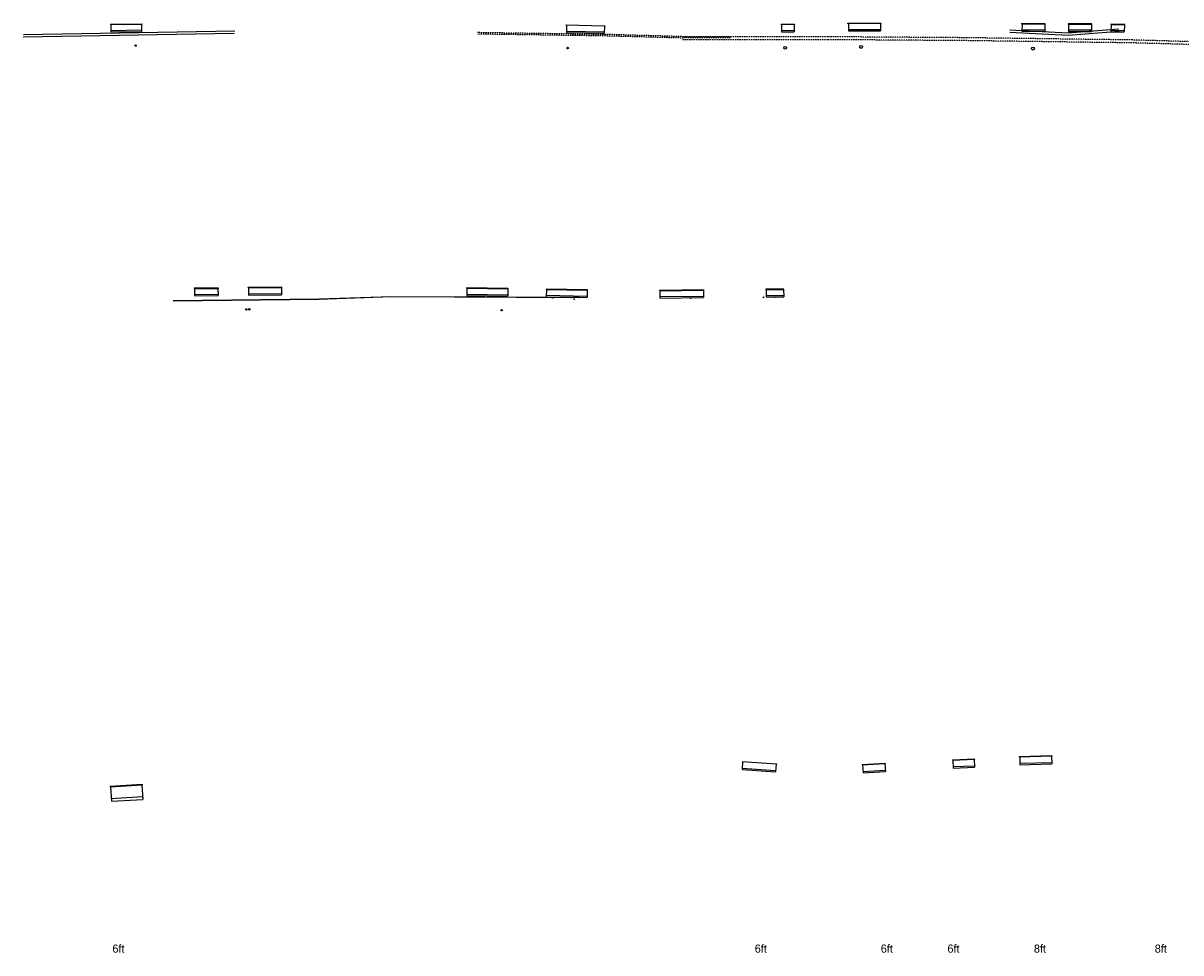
# Model space of a CAD drawing. Header units: feet. Extents: x 1380484 to 1382945, y 450063 to 454248.
# Tile 2 of 3: x 1381361 to 1382157, y 453609 to 454248. Entities that reach past the tile are written whole.
import ezdxf

# ---------------------------------------------------------------- set-up
doc = ezdxf.new("R2010")
doc.units = ezdxf.units.FT
doc.header["$MEASUREMENT"] = 0
for name, pattern in [('foex', [0]), ('OhDOT_USTN5', [0.11, 0.055, -0.055]), ('sanex', [0]), ('water', [0])]:
    doc.linetypes.add(name, pattern=pattern)
for name, color, linetype in [('DR_X_Storm_Sewer', 151, 'OhDOT_USTN5'), ('RD_P_Wall', 120, 'Continuous'), ('UT_P_Water', 133, 'water'), ('UT_X_FO', 30, 'foex'), ('UT_X_Gas', 2, 'NTGASX'), ('UT_X_Sanitary_Line', 3, 'sanex'), ('UT_X_Water_Cells', 133, 'Continuous')]:
    doc.layers.add(name, color=color, linetype=linetype)
doc.styles.add('Arial', font='arial.ttf')
doc.styles.add('Slanted-Normal', font='font31.shx', dxfattribs={"height": 0.14})
doc.linetypes.add('NTGASX', pattern='A,1.25,-0.125,["G",Arial,S=0.125,R=0,X=-0.06,Y=-0.06],-0.01,["x",Arial,S=0.094,R=0,X=0.06,Y=-0.094],-0.125', length=1.51)

# ---------------------------------------------------------------- blocks, each defined once
blk = doc.blocks.new('A$C4a18e010')
at = {"layer": 'UT_X_Sanitary_Line'}
blk.add_circle((0.01, 1), 1, dxfattribs=at)

msp = doc.modelspace()

# ---------------------------------------------------------------- linework, layer by layer
at = {"layer": 'DR_X_Storm_Sewer'}
for points in [[(1381814.61, 454238.78), (1381764.61, 454240.17), (1381673.6, 454241.52)], [(1381814.59, 454237.78), (1381764.59, 454239.17), (1381673.59, 454240.52)], [(1381814.59, 454238.71), (1381847.74, 454238.71)], [(1382630.09, 454221.03), (1382310.52, 454231.09), (1382123.95, 454236.46), (1382008.73, 454238.02), (1381914.59, 454238.67), (1381814.59, 454238.67)], [(1381814.59, 454238.21), (1381847.74, 454238.21)], [(1382630.03, 454219.03), (1382310.46, 454229.09), (1382123.91, 454234.46), (1382008.71, 454236.02), (1381914.59, 454236.67), (1381814.59, 454236.67)]]:
    msp.add_lwpolyline(points, dxfattribs=at)
at = {"layer": 'RD_P_Wall'}
for p, q in [((1381855.95, 453740.46, -193.66), (1381855.56, 453734.99, -193.66)), ((1381855.71, 453740.65, -193.66), (1381855.7, 453740.48, -193.66)), ((1381855.7, 453740.48, -193.66), (1381879.15, 453738.86, -193.66)), ((1381855.71, 453740.65, -193.66), (1381879.16, 453739.02, -193.66)), ((1382000.14, 453741.7, -193.66), (1382015.29, 453742.34, -193.66)), ((1382000.14, 453741.7, -193.66), (1382000.15, 453741.53, -193.66)), ((1382000.15, 453741.53, -193.66), (1382015.3, 453742.17, -193.66)), ((1382000.4, 453741.54, -193.66), (1382000.63, 453736.05, -193.66)), ((1382015.05, 453742.16, -193.66), (1382015.28, 453736.68, -193.66)), ((1382015.29, 453742.34, -193.66), (1382015.3, 453742.17, -193.66)), ((1382046.08, 453743.98, -193.66), (1382068.54, 453744.62, -193.66)), ((1382046.08, 453743.81, -193.66), (1382068.55, 453744.45, -193.66)), ((1382046.08, 453743.98, -193.66), (1382046.08, 453743.81, -193.66)), ((1382046.33, 453743.82, -193.66), (1382046.5, 453738.33, -193.66)), ((1382046.47, 453739.33, -193.66), (1382068.43, 453739.98, -193.66)), ((1382068.3, 453744.45, -193.66), (1382068.46, 453738.96, -193.66)), ((1382068.54, 453744.62, -193.66), (1382068.55, 453744.45, -193.66)), ((1381855.56, 453734.99, -193.66), (1381878.52, 453733.42, -193.66)), ((1381855.63, 453735.99, -193.66), (1381878.59, 453734.39, -193.66)), ((1381878.9, 453738.86, -193.66), (1381878.52, 453733.41, -193.66)), ((1381938.1, 453738.42, -193.66), (1381953.94, 453739.39, -193.66)), ((1381938.1, 453738.42, -193.66), (1381938.11, 453738.25, -193.66)), ((1381938.11, 453738.25, -193.66), (1381953.95, 453739.22, -193.66)), ((1381938.36, 453738.27, -193.66), (1381938.7, 453732.79, -193.66)), ((1381938.64, 453733.79, -193.66), (1381953.97, 453734.72, -193.66)), ((1381938.7, 453732.79, -193.66), (1381954.03, 453733.73, -193.66)), ((1381953.7, 453739.21, -193.66), (1381954.03, 453733.73, -193.66)), ((1381953.94, 453739.39, -193.66), (1381953.95, 453739.22, -193.66)), ((1382000.59, 453737.05, -193.66), (1382015.24, 453737.68, -193.66)), ((1382000.63, 453736.05, -193.66), (1382015.28, 453736.68, -193.66)), ((1382046.5, 453738.33, -193.66), (1382068.46, 453738.98, -193.66)), ((1381421.21, 453723.68), (1381443.27, 453724.93)), ((1381421.24, 453723.18), (1381443.3, 453724.43)), ((1381443.06, 453724.42, -193.66), (1381443.62, 453714.43)), ((1381443.27, 453724.93), (1381443.3, 453724.43)), ((1381421.21, 453723.68), (1381421.24, 453723.18)), ((1381421.5, 453723.2, -193.66), (1381422.08, 453713.21)), ((1381421.97, 453715.21), (1381443.53, 453716.43)), ((1381422.08, 453713.21), (1381443.64, 453714.43))]:
    msp.add_line(p, q, dxfattribs=at)
for points in [[(1381421.49, 454247.33), (1381443.32, 454247.65)], [(1381421.49, 454247.08), (1381443.32, 454247.4)], [(1381421.49, 454247.33), (1381421.49, 454247.08)], [(1381421.74, 454247.08), (1381421.81, 454242.08)], [(1381421.8, 454243.08), (1381443.13, 454243.4)], [(1381421.81, 454242.08), (1381443.14, 454242.4)], [(1381443.14, 454242.4), (1381443.07, 454247.4)], [(1381443.32, 454247.4), (1381443.32, 454247.65)], [(1381734.96, 454246.53), (1381734.87, 454241.53)], [(1381734.87, 454241.53), (1381760.87, 454241.04)], [(1381734.89, 454242.53), (1381760.89, 454242.04)], [(1381760.96, 454246.04), (1381760.87, 454241.04)], [(1381882.71, 454247.06), (1381882.75, 454242.06)], [(1381882.74, 454243.06), (1381891.41, 454243.11)], [(1381882.75, 454242.06), (1381891.42, 454242.11)], [(1381891.38, 454247.11), (1381891.42, 454242.11)], [(1381928.58, 454247.67), (1381928.6, 454242.67)], [(1381928.6, 454243.67), (1381950.6, 454243.77)], [(1381928.6, 454242.67), (1381950.6, 454242.77)], [(1381950.58, 454247.77), (1381950.6, 454242.77)], [(1382047.93, 454247.55), (1382047.89, 454242.55)], [(1382047.89, 454242.55), (1382063.56, 454242.41)], [(1382047.9, 454243.55), (1382063.57, 454243.41)], [(1382063.6, 454247.41), (1382063.6, 454242.41)], [(1382079.92, 454247.34), (1382079.92, 454242.34)], [(1382079.92, 454243.34), (1382095.59, 454243.34)], [(1382079.92, 454242.34), (1382095.59, 454242.34)], [(1382095.59, 454247.34), (1382095.59, 454242.34)], [(1382109.12, 454247.1), (1382109.04, 454242.1)], [(1382109.04, 454242.1), (1382118.24, 454241.95)], [(1382109.05, 454243.1), (1382118.25, 454242.95)], [(1382118.32, 454246.95), (1382118.24, 454241.95)], [(1381538.92, 454066.25), (1381538.97, 454061.25)], [(1381479.14, 454065.61), (1381479.18, 454060.61)], [(1381479.17, 454061.61), (1381495.4, 454061.74)], [(1381479.18, 454060.61), (1381495.41, 454060.74)], [(1381495.37, 454065.74), (1381495.41, 454060.74)], [(1381516.25, 454066.01), (1381516.3, 454061.01)], [(1381516.29, 454062.01), (1381538.96, 454062.25)], [(1381516.3, 454061.01), (1381538.97, 454061.25)], [(1381666.47, 454065.81), (1381666.39, 454060.81)], [(1381666.39, 454060.81), (1381694.39, 454060.38)], [(1381666.41, 454061.81), (1381694.41, 454061.38)], [(1381694.47, 454065.38), (1381694.47, 454060.38)], [(1381721.08, 454065.02), (1381720.97, 454060.03)], [(1381720.97, 454060.03), (1381748.97, 454059.41)], [(1381720.99, 454061.03), (1381748.99, 454060.41)], [(1381749.08, 454064.41), (1381749.08, 454059.41)], [(1381798.94, 454064.05), (1381799, 454059.05)], [(1381798.99, 454060.05), (1381828.99, 454060.41)], [(1381799, 454059.05), (1381829, 454059.41)], [(1381828.94, 454064.41), (1381829, 454059.41)], [(1381872.11, 454064.85), (1381872.18, 454059.85)], [(1381872.16, 454060.85), (1381884.16, 454061)], [(1381872.18, 454059.85), (1381884.18, 454060)], [(1381884.11, 454065), (1381884.18, 454060)]]:
    msp.add_lwpolyline(points, dxfattribs=at)
for points in [[(1381761.21, 454246.04), (1381734.71, 454246.54), (1381734.72, 454246.79), (1381761.22, 454246.29)], [(1381891.63, 454247.11), (1381882.46, 454247.05), (1381882.46, 454247.3), (1381891.63, 454247.37)], [(1381950.83, 454247.77), (1381928.33, 454247.66), (1381928.33, 454247.91), (1381950.83, 454248.02)], [(1382047.68, 454247.56), (1382063.85, 454247.41), (1382063.85, 454247.66), (1382047.69, 454247.81)], [(1382095.84, 454247.34), (1382095.84, 454247.59), (1382079.67, 454247.59), (1382079.67, 454247.34)], [(1382118.57, 454246.95), (1382118.57, 454247.2), (1382108.87, 454247.36), (1382108.87, 454247.11)], [(1381539.17, 454066.25), (1381539.16, 454066.5), (1381515.99, 454066.26), (1381516, 454066.01)], [(1381478.89, 454065.61), (1381495.62, 454065.74), (1381495.62, 454065.99), (1381478.89, 454065.86)], [(1381666.22, 454065.81), (1381694.72, 454065.37), (1381694.72, 454065.62), (1381666.22, 454066.06)], [(1381720.83, 454065.03), (1381749.33, 454064.4), (1381749.33, 454064.65), (1381720.84, 454065.28)], [(1381798.69, 454064.05), (1381829.19, 454064.41), (1381829.19, 454064.66), (1381798.69, 454064.3)], [(1381884.36, 454065), (1381884.36, 454065.25), (1381871.86, 454065.09), (1381871.86, 454064.84)]]:
    msp.add_lwpolyline(points, close=True, dxfattribs=at)
at = {"layer": 'RD_P_Wall', "elevation": -193.66}
msp.add_lwpolyline([(1381879.16, 453739.01), (1381879.15, 453738.84)], dxfattribs=at)
at = {"layer": 'UT_P_Water', "linetype": 'Continuous'}
for centre in [(1381740.21, 454058.39), (1381870.18, 454059.58)]:
    msp.add_circle(centre, 0.25, dxfattribs=at)
at = {"layer": 'UT_X_FO'}
for points in [[(1381361.79, 454240.33), (1381506.87, 454242.75)], [(1382039.5, 454241.78), (1382079.61, 454239.75), (1382114.71, 454242.46)], [(1382039.59, 454243.4), (1382079.59, 454241.38), (1382114.59, 454244.08)], [(1381361.47, 454238.7), (1381506.4, 454241.12)], [(1381464.64, 454057.45), (1381564.64, 454058.45), (1381614.58, 454060.24), (1381743.69, 454059.67)], [(1381464.65, 454057.29), (1381564.65, 454058.28), (1381614.59, 454060.08), (1381743.69, 454059.5)]]:
    msp.add_lwpolyline(points, dxfattribs=at)
at = {"layer": 'UT_X_Gas'}
for centre in [(1381725.4, 454059.25), (1381820.18, 454059.05)]:
    msp.add_circle(centre, 0.25, dxfattribs=at)
at = {"layer": 'UT_X_Sanitary_Line'}
for centre, radius in [((1381438.69, 454232.6), 0.5), ((1381735.68, 454230.94), 0.5), ((1381937.32, 454231.67), 1), ((1381514.9, 454051.28), 0.5), ((1381516.96, 454051.31), 0.5), ((1381690.32, 454050.74), 0.5)]:
    msp.add_circle(centre, radius, dxfattribs=at)
at = {"layer": 'UT_X_Water_Cells'}
for centre in [(1381738.21, 454059.39), (1381878.08, 454059.67)]:
    msp.add_circle(centre, 0.25, dxfattribs=at)

# ---------------------------------------------------------------- block references
at = {"layer": 'RD_P_Wall'}
for p in [(1381885.13, 454230.05), (1382055.42, 454229.55)]:
    msp.add_blockref('A$C4a18e010', p, dxfattribs=at)

# ---------------------------------------------------------------- texts
at = {"char_height": 5.6, "attachment_point": 1, "style": 'Slanted-Normal'}
for s, insert in [('6ft', (1381422.78, 453614.76)), ('6ft', (1381864.23, 453614.76)), ('6ft', (1381950.88, 453614.76)), ('6ft', (1381996.68, 453614.76)), ('8ft', (1382056.1, 453614.76)), ('8ft', (1382139.17, 453614.76))]:
    msp.add_mtext_dynamic_manual_height_columns(s, width=85.2072, gutter_width=28, heights=[0], dxfattribs=dict(at, insert=insert))

doc.saveas('drawing.dxf')
